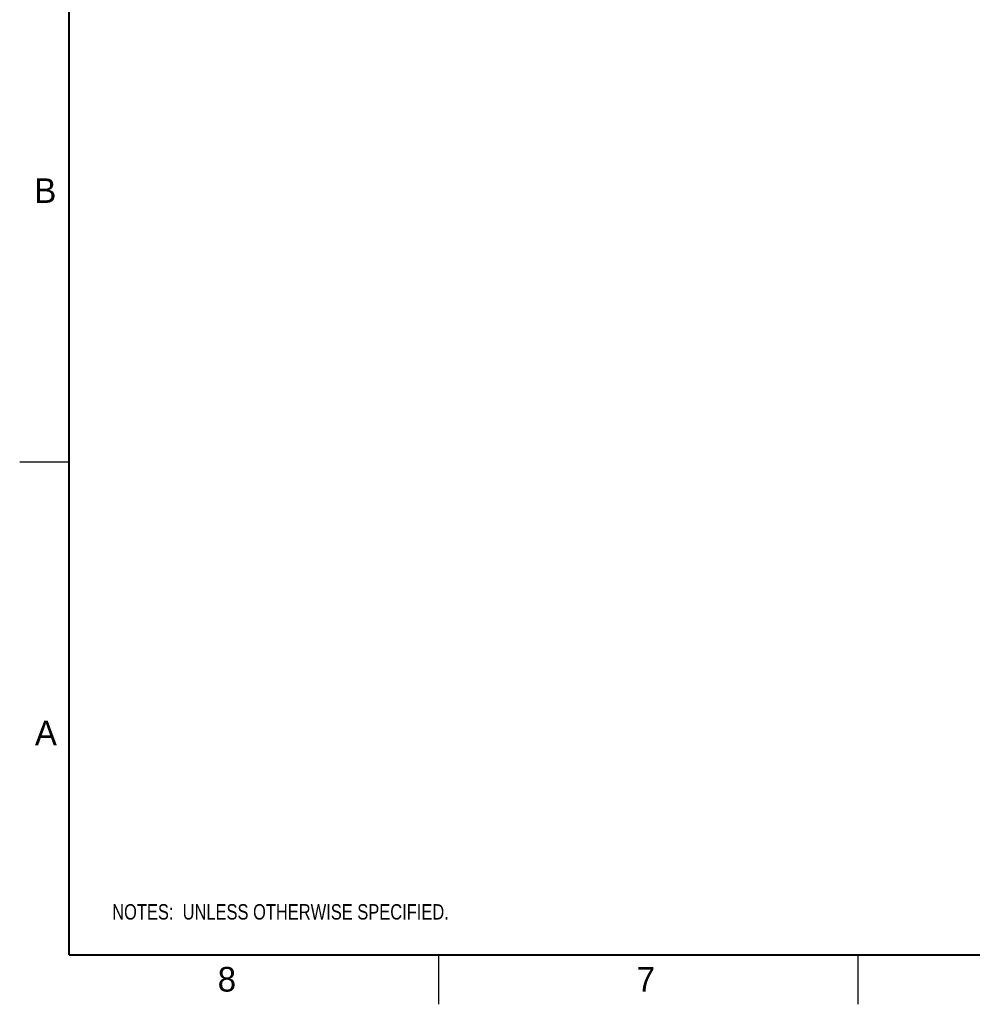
# Model space of a CAD drawing. Header units: inches. Extents: x 0 to 34, y 0 to 22.
# Tile 1 of 89: x 0 to 9.7, y 0 to 10. Entities that reach past the tile are written whole.
import ezdxf

# ---------------------------------------------------------------- set-up
doc = ezdxf.new("R2010")
doc.units = ezdxf.units.IN
doc.header["$LTSCALE"] = 1.87
doc.header["$MEASUREMENT"] = 0
doc.layers.get('0').update_dxf_attribs({"linetype": 'CONTINUOUS'})
doc.layers.add('DETAIL', color=7, linetype='CONTINUOUS')
doc.styles.get("Standard").update_dxf_attribs({"font": 'txt', "width": 0.8})

# ---------------------------------------------------------------- blocks, each defined once
blk = doc.blocks.new('NOTES_HEADER_BL0', base_point=(3.1215, 0.9375))
at = {"layer": 'DETAIL', "color": 2, "linetype": 'CONTINUOUS', "width": 0.8}
blk.add_text('NOTES:  UNLESS OTHERWISE SPECIFIED.', height=0.156, dxfattribs=at).set_placement((0.9375, 0.8595))

msp = doc.modelspace()

# ---------------------------------------------------------------- linework, layer by layer
at = {"color": 2, "linetype": 'CONTINUOUS'}
for p, q in [((0, 5.5), (0.5, 5.5)), ((4.25, 0), (4.25, 0.5)), ((8.5, 0), (8.5, 0.5))]:
    msp.add_line(p, q, dxfattribs=at)
at = {"color": 7, "linetype": 'CONTINUOUS', "const_width": 0.02}
for points in [[(0.5, 21.5), (0.5, 0.5)], [(0.5, 0.5), (33.5, 0.5)]]:
    msp.add_lwpolyline(points, dxfattribs=at)

# ---------------------------------------------------------------- block references
at = {"layer": 'DETAIL', "color": 2, "linetype": 'CONTINUOUS'}
msp.add_blockref('NOTES_HEADER_BL0', (3.1215, 0.9375), dxfattribs=at)

# ---------------------------------------------------------------- texts
at = {"color": 2, "linetype": 'CONTINUOUS'}
for s, p in [('B', (0.1484, 8.1257)), ('A', (0.1541, 2.6261)), ('8', (2.0074, 0.1291)), ('7', (6.2553, 0.1287))]:
    msp.add_text(s, height=0.25, dxfattribs=at).set_placement(p)

doc.saveas('drawing.dxf')
